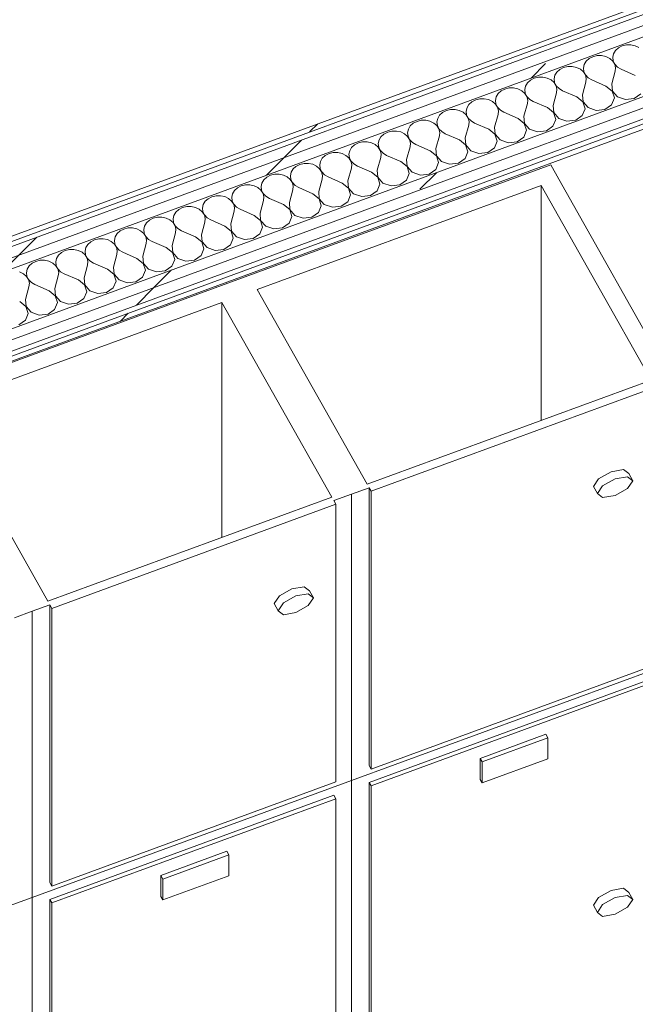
# Model space of a CAD drawing. Header units: millimetres. Extents: x -8337 to 19291, y 9509 to 21675.
# Tile 93 of 163: x 1583 to 2259, y 16570 to 17652. Entities that reach past the tile are written whole.
import ezdxf

# ---------------------------------------------------------------- set-up
doc = ezdxf.new("R2010")
doc.units = ezdxf.units.MM
doc.header["$MEASUREMENT"] = 0
doc.linetypes.add('Wipeout_Contour', pattern=[1000, 0, -1000])
doc.layers.add('Nuevo_08_E_Envans secs', color=7, linetype='Continuous')
doc.layers.add('Nuevo_09_EI_Mobiliari general', color=7, linetype='Continuous')
for name, color, linetype, lineweight in [('Nuevo_08_E_Envans secs_Pluma_Nº__1', 7, 'Continuous', 5), ('Nuevo_09_EI_Mobiliari general_Pluma_Nº__1', 7, 'Continuous', 5), ('Nuevo_09_EI_Mobiliari general_Pluma_Nº__24', 252, 'Continuous', 5)]:
    doc.layers.add(name, color=color, linetype=linetype, lineweight=lineweight)
for name, color, linetype, lineweight, true_color in [('Nuevo_08_E_Envans secs_Pluma_Nº__102', 7, 'Continuous', 5, 0xcccccc), ('Nuevo_08_E_Envans secs_Pluma_Nº__171', 171, 'Continuous', 13, 0xaaaaff), ('Nuevo_08_E_Envans secs_Pluma_Nº__177', 7, 'Continuous', 15, 0xf7e046)]:
    doc.layers.add(name, color=color, linetype=linetype, lineweight=lineweight, true_color=true_color)
pattern_1 = [(45, (0, 0), (-183.8478, 183.8478), [195, -65]), (45, (7e-14, 183.85), (-183.8478, 183.8478), [195, -65])]

# ---------------------------------------------------------------- blocks, each defined once
blk = doc.blocks.new('Elem Sección_69_1')
at = {"layer": 'Nuevo_09_EI_Mobiliari general_Pluma_Nº__1', "color": 7, "linetype": 'Continuous', "lineweight": 5}
for p, q in [((2155.8, 17469.9), (2155.8, 17211.9)), ((1805.2, 17341.3), (1805.2, 17083.3)), ((2218.8, 17147.7), (2232.5, 17155.4)), ((2232.5, 17155.4), (2246.1, 17157.7)), ((2246.1, 17157.7), (2251.8, 17153.3)), ((2251.8, 17153.3), (2256.2, 17145.5)), ((2213.1, 17139.1), (2218.8, 17147.7)), ((2223.2, 17139.9), (2236.8, 17147.6)), ((2236.8, 17147.6), (2250.5, 17149.9)), ((2250.5, 17149.9), (2256.2, 17145.5)), ((2256.2, 17145.5), (2250.5, 17136.9)), ((1947.4, 16816.4), (1947.4, 17130.7)), ((1966.7, 16832.6), (1966.7, 17137.8)), ((1968.9, 16828.7), (1968.9, 17133.9)), ((2213.1, 17139.1), (2217.5, 17131.3)), ((2217.5, 17131.3), (2223.2, 17139.9)), ((2223.2, 17126.9), (2217.5, 17131.3)), ((2250.5, 17136.9), (2236.8, 17129.2)), ((2236.8, 17129.2), (2223.2, 17126.9)), ((1930.2, 17119.7), (1930.2, 16814.6)), ((1868.3, 17019.1), (1881.9, 17026.8)), ((1881.9, 17026.8), (1895.6, 17029.1)), ((1895.6, 17029.1), (1901.3, 17024.7)), ((1901.3, 17024.7), (1905.6, 17016.9)), ((1862.6, 17010.5), (1868.3, 17019.1)), ((1872.7, 17011.3), (1886.3, 17019)), ((1886.3, 17019), (1900, 17021.3)), ((1900, 17021.3), (1905.6, 17016.9)), ((1905.6, 17016.9), (1900, 17008.3)), ((1596.8, 16687.8), (1596.8, 17002.1)), ((1616.2, 16704.1), (1616.2, 17009.2)), ((1618.4, 16700.2), (1618.4, 17005.3)), ((1862.6, 17010.5), (1867, 17002.7)), ((1867, 17002.7), (1872.7, 17011.3)), ((1872.7, 16998.3), (1867, 17002.7)), ((1900, 17008.3), (1886.3, 17000.6)), ((1886.3, 17000.6), (1872.7, 16998.3)), ((1947.4, 16816.4), (2297.9, 16944.9)), ((2280.8, 16943.2), (1968.9, 16828.7)), ((1966.7, 16814.2), (2278.6, 16928.7)), ((1968.9, 16810.4), (2280.8, 16924.8)), ((2088.6, 16840.5), (2161, 16867)), ((2163.2, 16863.2), (2090.8, 16836.6)), ((2161, 16867), (2163.2, 16863.2)), ((2163.2, 16840.2), (2163.2, 16863.2)), ((2090.8, 16836.6), (2088.6, 16840.5)), ((2088.6, 16817.5), (2088.6, 16840.5)), ((2163.2, 16840.2), (2090.8, 16813.6)), ((1966.7, 16832.6), (1968.9, 16828.7)), ((2090.8, 16813.6), (2090.8, 16836.6)), ((2090.8, 16813.6), (2088.6, 16817.5)), ((1596.8, 16687.8), (1947.4, 16816.4)), ((1930.2, 16814.6), (1618.4, 16700.2)), ((1947.4, 16357.4), (1947.4, 16816.4)), ((1966.7, 16814.2), (1968.9, 16810.4)), ((1966.7, 16372.8), (1966.7, 16814.2)), ((1968.9, 16368.9), (1968.9, 16810.4)), ((1616.2, 16685.7), (1928, 16800.1)), ((1618.4, 16681.8), (1930.2, 16796.2)), ((1928, 16800.1), (1930.2, 16796.2)), ((1930.2, 16796.2), (1930.2, 16354.7)), ((1738.1, 16711.9), (1810.5, 16738.5)), ((1812.7, 16734.6), (1740.3, 16708)), ((1810.5, 16738.5), (1812.7, 16734.6)), ((1812.7, 16711.6), (1812.7, 16734.6)), ((1740.3, 16708), (1738.1, 16711.9)), ((1738.1, 16688.9), (1738.1, 16711.9)), ((1812.7, 16711.6), (1740.3, 16685)), ((1616.2, 16704.1), (1618.4, 16700.2)), ((1740.3, 16685), (1740.3, 16708)), ((1246.3, 16559.2), (1596.8, 16687.8)), ((1596.8, 16228.8), (1596.8, 16687.8)), ((1740.3, 16685), (1738.1, 16688.9)), ((2213.1, 16679.2), (2218.8, 16687.8)), ((2218.8, 16687.8), (2232.5, 16695.5)), ((2223.2, 16680), (2236.8, 16687.7)), ((2232.5, 16695.5), (2246.1, 16697.8)), ((2236.8, 16687.7), (2250.5, 16690)), ((2246.1, 16697.8), (2251.8, 16693.4)), ((2250.5, 16690), (2256.2, 16685.6)), ((2251.8, 16693.4), (2256.2, 16685.6)), ((1616.2, 16685.7), (1618.4, 16681.8)), ((1616.2, 16244.2), (1616.2, 16685.7)), ((1618.4, 16240.3), (1618.4, 16681.8)), ((2213.1, 16679.2), (2217.5, 16671.4)), ((2217.5, 16671.4), (2223.2, 16680)), ((2250.5, 16677), (2236.8, 16669.3)), ((2256.2, 16685.6), (2250.5, 16677)), ((2223.2, 16667), (2217.5, 16671.4)), ((2236.8, 16669.3), (2223.2, 16667))]:
    blk.add_line(p, q, dxfattribs=at)
at = {"layer": 'Nuevo_09_EI_Mobiliari general_Pluma_Nº__24', "color": 252, "linetype": 'Continuous', "lineweight": 5}
for p, q in [((2155.8, 17469.9), (1843.9, 17355.4)), ((2155.8, 17469.9), (2276.4, 17256.1)), ((1843.9, 17355.4), (1964.5, 17141.7)), ((1805.2, 17341.3), (1493.4, 17226.9)), ((1805.2, 17341.3), (1925.8, 17127.5)), ((2276.4, 17256.1), (1964.5, 17141.7)), ((2280.8, 17248.3), (1968.9, 17133.9)), ((1493.4, 17226.9), (1614, 17013.1)), ((1966.7, 17137.8), (1968.9, 17133.9)), ((1925.8, 17127.5), (1614, 17013.1)), ((1928, 17123.6), (1930.2, 17119.7)), ((1930.2, 17119.7), (1618.4, 17005.3)), ((1616.2, 17009.2), (1618.4, 17005.3))]:
    blk.add_line(p, q, dxfattribs=at)
at = {"layer": 'Nuevo_09_EI_Mobiliari general_Pluma_Nº__24', "color": 252, "linetype": 'Continuous', "lineweight": 5, "flags": 128}
for points in [[(2166.3, 17492.5), (1815.8, 17363.9), (1465.2, 17235.4), (1114.7, 17106.8), (764.2, 16978.2), (413.7, 16849.6), (63.2, 16721), (-287.4, 16592.5)], [(2166.3, 17492.5), (2175.1, 17476.9), (2297.9, 17259.3)], [(1966.7, 17137.8), (1947.4, 17130.7), (1928, 17123.6)], [(1616.2, 17009.2), (1596.8, 17002.1), (1577.5, 16995)]]:
    blk.add_lwpolyline(points, dxfattribs=at)
blk = doc.blocks.new('*X98')
at = {"layer": 'Nuevo_08_E_Envans secs_Pluma_Nº__102', "color": 254, "linetype": 'Continuous', "lineweight": 5, "true_color": 0xcccccc}
for p, q in [((2237.3, 17618), (2235.2, 17614.5)), ((2240.6, 17621), (2237.3, 17618)), ((2244.7, 17623.1), (2240.6, 17621)), ((2249.4, 17624.2), (2244.7, 17623.1)), ((2254.3, 17624.2), (2249.4, 17624.2)), ((2259, 17623.2), (2254.3, 17624.2)), ((2263.1, 17621.2), (2259, 17623.2)), ((2208.4, 17609.1), (2205.1, 17606.2)), ((2212.5, 17611.2), (2208.4, 17609.1)), ((2217.2, 17612.4), (2212.5, 17611.2)), ((2222.1, 17612.4), (2217.2, 17612.4)), ((2226.8, 17611.4), (2222.1, 17612.4)), ((2231, 17609.4), (2226.8, 17611.4)), ((2234.3, 17606.5), (2231, 17609.4)), ((2236.5, 17603), (2234.3, 17606.5)), ((2235.2, 17614.5), (2234.4, 17610.6)), ((2234.4, 17610.6), (2234.9, 17606.7)), ((2234.9, 17606.7), (2236.7, 17603)), ((2176.2, 17597.3), (2173, 17594.4)), ((2180.3, 17599.4), (2176.2, 17597.3)), ((2185, 17600.5), (2180.3, 17599.4)), ((2189.9, 17600.6), (2185, 17600.5)), ((2194.6, 17599.5), (2189.9, 17600.6)), ((2198.8, 17597.5), (2194.6, 17599.5)), ((2202.1, 17594.7), (2198.8, 17597.5)), ((2203, 17602.6), (2202.2, 17598.8)), ((2202.2, 17598.8), (2202.7, 17594.9)), ((2205.1, 17606.2), (2203, 17602.6)), ((2237.5, 17599.1), (2236.5, 17603)), ((2236.7, 17603), (2239.6, 17599.9)), ((2237.1, 17595.2), (2237.5, 17599.1)), ((2239.6, 17599.9), (2243.6, 17597.6)), ((2259.1, 17590.7), (2243.6, 17597.6)), ((2144, 17585.5), (2140.8, 17582.5)), ((2148.1, 17587.6), (2144, 17585.5)), ((2152.8, 17588.7), (2148.1, 17587.6)), ((2157.7, 17588.7), (2152.8, 17588.7)), ((2162.4, 17587.7), (2157.7, 17588.7)), ((2166.6, 17585.7), (2162.4, 17587.7)), ((2169.9, 17582.8), (2166.6, 17585.7)), ((2170.8, 17590.8), (2170, 17586.9)), ((2170, 17586.9), (2170.5, 17583)), ((2173, 17594.4), (2170.8, 17590.8)), ((2204.3, 17591.2), (2202.1, 17594.7)), ((2202.7, 17594.9), (2204.5, 17591.2)), ((2205.3, 17587.3), (2204.3, 17591.2)), ((2204.5, 17591.2), (2207.4, 17588.1)), ((2204.9, 17583.4), (2205.3, 17587.3)), ((2207.4, 17588.1), (2211.4, 17585.7)), ((2226.9, 17578.9), (2211.4, 17585.7)), ((2233.3, 17581.3), (2237.1, 17595.2)), ((2115.9, 17575.7), (2111.8, 17573.6)), ((2120.6, 17576.9), (2115.9, 17575.7)), ((2125.5, 17576.9), (2120.6, 17576.9)), ((2130.2, 17575.9), (2125.5, 17576.9)), ((2134.4, 17573.9), (2130.2, 17575.9)), ((2138.6, 17579), (2137.8, 17575.1)), ((2137.8, 17575.1), (2138.3, 17571.2)), ((2140.8, 17582.5), (2138.6, 17579)), ((2172.2, 17579.3), (2169.9, 17582.8)), ((2170.5, 17583), (2172.3, 17579.4)), ((2173.1, 17575.5), (2172.2, 17579.3)), ((2172.3, 17579.4), (2175.3, 17576.3)), ((2172.7, 17571.5), (2173.1, 17575.5)), ((2175.3, 17576.3), (2179.2, 17573.9)), ((2201.1, 17569.5), (2204.9, 17583.4)), ((2233.8, 17573.5), (2226.9, 17578.9)), ((2233.3, 17581.3), (2233.9, 17573.5)), ((2083.8, 17563.9), (2079.6, 17561.8)), ((2088.4, 17565), (2083.8, 17563.9)), ((2093.3, 17565.1), (2088.4, 17565)), ((2098, 17564.1), (2093.3, 17565.1)), ((2102.2, 17562), (2098, 17564.1)), ((2106.4, 17567.2), (2105.6, 17563.3)), ((2105.6, 17563.3), (2106.1, 17559.4)), ((2108.6, 17570.7), (2106.4, 17567.2)), ((2111.8, 17573.6), (2108.6, 17570.7)), ((2137.7, 17571), (2134.4, 17573.9)), ((2140, 17567.5), (2137.7, 17571)), ((2138.3, 17571.2), (2140.1, 17567.5)), ((2140.9, 17563.6), (2140, 17567.5)), ((2140.1, 17567.5), (2143.1, 17564.4)), ((2140.6, 17559.7), (2140.9, 17563.6)), ((2143.1, 17564.4), (2147, 17562.1)), ((2169, 17557.6), (2172.7, 17571.5)), ((2194.7, 17567.1), (2179.2, 17573.9)), ((2201.6, 17561.6), (2194.7, 17567.1)), ((2201.1, 17569.5), (2201.7, 17561.7)), ((2233.1, 17558.5), (2236.1, 17565.9)), ((2236.1, 17565.9), (2233.8, 17573.5)), ((2233.9, 17573.5), (2239.5, 17567.1)), ((2239.5, 17567.1), (2248.4, 17564.1)), ((2248.4, 17564.1), (2257.9, 17565.3)), ((2257.9, 17565.3), (2265.3, 17570.3)), ((2056.2, 17553.2), (2051.6, 17552.1)), ((2061.1, 17553.3), (2056.2, 17553.2)), ((2065.8, 17552.2), (2061.1, 17553.3)), ((2074.3, 17555.3), (2073.4, 17551.4)), ((2076.4, 17558.9), (2074.3, 17555.3)), ((2079.6, 17561.8), (2076.4, 17558.9)), ((2105.5, 17559.2), (2102.2, 17562)), ((2107.8, 17555.7), (2105.5, 17559.2)), ((2106.1, 17559.4), (2107.9, 17555.7)), ((2108.7, 17551.8), (2107.8, 17555.7)), ((2107.9, 17555.7), (2110.9, 17552.6)), ((2110.9, 17552.6), (2114.8, 17550.3)), ((2136.8, 17545.8), (2140.6, 17559.7)), ((2162.5, 17555.3), (2147, 17562.1)), ((2169.4, 17549.8), (2162.5, 17555.3)), ((2169, 17557.6), (2169.5, 17549.8)), ((2200.9, 17546.6), (2203.9, 17554.1)), ((2203.9, 17554.1), (2201.6, 17561.6)), ((2201.7, 17561.7), (2207.3, 17555.3)), ((2207.3, 17555.3), (2216.2, 17552.3)), ((2216.2, 17552.3), (2225.8, 17553.4)), ((2225.8, 17553.4), (2233.1, 17558.5)), ((2042.1, 17543.5), (2041.2, 17539.6)), ((2044.2, 17547), (2042.1, 17543.5)), ((2047.4, 17550), (2044.2, 17547)), ((2051.6, 17552.1), (2047.4, 17550)), ((2070, 17550.2), (2065.8, 17552.2)), ((2073.3, 17547.3), (2070, 17550.2)), ((2075.6, 17543.8), (2073.3, 17547.3)), ((2073.4, 17551.4), (2073.9, 17547.5)), ((2073.9, 17547.5), (2075.7, 17543.9)), ((2076.6, 17540), (2075.6, 17543.8)), ((2075.7, 17543.9), (2078.7, 17540.8)), ((2104.6, 17534), (2108.4, 17547.9)), ((2108.4, 17547.9), (2108.7, 17551.8)), ((2130.3, 17543.4), (2114.8, 17550.3)), ((2137.2, 17538), (2130.3, 17543.4)), ((2136.8, 17545.8), (2137.4, 17538)), ((2168.7, 17534.8), (2171.7, 17542.2)), ((2171.7, 17542.2), (2169.4, 17549.8)), ((2169.5, 17549.8), (2175.1, 17543.5)), ((2175.1, 17543.5), (2184, 17540.4)), ((2184, 17540.4), (2193.6, 17541.6)), ((2193.6, 17541.6), (2200.9, 17546.6)), ((2009.9, 17531.7), (2009, 17527.8)), ((2012, 17535.2), (2009.9, 17531.7)), ((2015.3, 17538.1), (2012, 17535.2)), ((2019.4, 17540.2), (2015.3, 17538.1)), ((2024.1, 17541.4), (2019.4, 17540.2)), ((2028.9, 17541.4), (2024.1, 17541.4)), ((2033.6, 17540.4), (2028.9, 17541.4)), ((2037.8, 17538.4), (2033.6, 17540.4)), ((2041.2, 17535.5), (2037.8, 17538.4)), ((2041.2, 17539.6), (2041.7, 17535.7)), ((2043.4, 17532), (2041.2, 17535.5)), ((2041.7, 17535.7), (2043.5, 17532)), ((2044.4, 17528.1), (2043.4, 17532)), ((2043.5, 17532), (2046.5, 17528.9)), ((2072.4, 17522.1), (2076.2, 17536.1)), ((2076.2, 17536.1), (2076.6, 17540)), ((2078.7, 17540.8), (2082.6, 17538.4)), ((2098.1, 17531.6), (2082.6, 17538.4)), ((2105, 17526.1), (2098.1, 17531.6)), ((2104.6, 17534), (2105.2, 17526.2)), ((2139.5, 17530.4), (2137.2, 17538)), ((2137.4, 17538), (2142.9, 17531.6)), ((2142.9, 17531.6), (2151.8, 17528.6)), ((2161.4, 17529.8), (2168.7, 17534.8)), ((1979.8, 17523.4), (1977.7, 17519.8)), ((1983.1, 17526.3), (1979.8, 17523.4)), ((1987.2, 17528.4), (1983.1, 17526.3)), ((1991.9, 17529.5), (1987.2, 17528.4)), ((1996.7, 17529.6), (1991.9, 17529.5)), ((2001.5, 17528.6), (1996.7, 17529.6)), ((2005.6, 17526.5), (2001.5, 17528.6)), ((2009, 17523.7), (2005.6, 17526.5)), ((2009, 17527.8), (2009.5, 17523.9)), ((2011.2, 17520.2), (2009, 17523.7)), ((2009.5, 17523.9), (2011.3, 17520.2)), ((2012.2, 17516.3), (2011.2, 17520.2)), ((2011.3, 17520.2), (2014.3, 17517.1)), ((2040.2, 17510.3), (2044, 17524.2)), ((2044, 17524.2), (2044.4, 17528.1)), ((2046.5, 17528.9), (2050.4, 17526.6)), ((2065.9, 17519.8), (2050.4, 17526.6)), ((2072.4, 17522.1), (2073, 17514.3)), ((2107.3, 17518.6), (2105, 17526.1)), ((2105.2, 17526.2), (2110.7, 17519.8)), ((2129.2, 17517.9), (2136.5, 17523)), ((2136.5, 17523), (2139.5, 17530.4)), ((2151.8, 17528.6), (2161.4, 17529.8)), ((1947.6, 17511.5), (1945.5, 17508)), ((1950.9, 17514.5), (1947.6, 17511.5)), ((1955, 17516.6), (1950.9, 17514.5)), ((1959.7, 17517.7), (1955, 17516.6)), ((1964.6, 17517.8), (1959.7, 17517.7)), ((1969.3, 17516.7), (1964.6, 17517.8)), ((1973.4, 17514.7), (1969.3, 17516.7)), ((1976.8, 17511.8), (1973.4, 17514.7)), ((1977.7, 17519.8), (1976.8, 17516)), ((1976.8, 17516), (1977.3, 17512)), ((1979, 17508.3), (1976.8, 17511.8)), ((1977.3, 17512), (1979.1, 17508.4)), ((2008, 17498.5), (2011.8, 17512.4)), ((2011.8, 17512.4), (2012.2, 17516.3)), ((2014.3, 17517.1), (2018.2, 17514.8)), ((2033.8, 17507.9), (2018.2, 17514.8)), ((2040.2, 17510.3), (2040.8, 17502.5)), ((2072.8, 17514.3), (2065.9, 17519.8)), ((2075.1, 17506.7), (2072.8, 17514.3)), ((2073, 17514.3), (2078.5, 17508)), ((2097, 17506.1), (2104.4, 17511.1)), ((2104.4, 17511.1), (2107.3, 17518.6)), ((2110.7, 17519.8), (2119.6, 17516.8)), ((2119.6, 17516.8), (2129.2, 17517.9)), ((1915.4, 17499.7), (1913.3, 17496.2)), ((1918.7, 17502.6), (1915.4, 17499.7)), ((1922.8, 17504.8), (1918.7, 17502.6)), ((1927.5, 17505.9), (1922.8, 17504.8)), ((1932.4, 17505.9), (1927.5, 17505.9)), ((1937.1, 17504.9), (1932.4, 17505.9)), ((1941.3, 17502.9), (1937.1, 17504.9)), ((1944.6, 17500), (1941.3, 17502.9)), ((1946.8, 17496.5), (1944.6, 17500)), ((1945.5, 17508), (1944.7, 17504.1)), ((1944.7, 17504.1), (1945.2, 17500.2)), ((1945.2, 17500.2), (1947, 17496.6)), ((1975.8, 17486.6), (1979.6, 17500.6)), ((1980, 17504.5), (1979, 17508.3)), ((1979.1, 17508.4), (1982.1, 17505.3)), ((1979.6, 17500.6), (1980, 17504.5)), ((1982.1, 17505.3), (1986, 17502.9)), ((2001.6, 17496.1), (1986, 17502.9)), ((2008, 17498.5), (2008.6, 17490.7)), ((2040.7, 17502.5), (2033.8, 17507.9)), ((2043, 17494.9), (2040.7, 17502.5)), ((2040.8, 17502.5), (2046.4, 17496.2)), ((2064.8, 17494.3), (2072.2, 17499.3)), ((2072.2, 17499.3), (2075.1, 17506.7)), ((2078.5, 17508), (2087.4, 17504.9)), ((2087.4, 17504.9), (2097, 17506.1)), ((1883.3, 17487.9), (1881.1, 17484.3)), ((1886.5, 17490.8), (1883.3, 17487.9)), ((1890.6, 17492.9), (1886.5, 17490.8)), ((1895.3, 17494), (1890.6, 17492.9)), ((1900.2, 17494.1), (1895.3, 17494)), ((1904.9, 17493.1), (1900.2, 17494.1)), ((1909.1, 17491), (1904.9, 17493.1)), ((1912.4, 17488.2), (1909.1, 17491)), ((1914.6, 17484.7), (1912.4, 17488.2)), ((1913.3, 17496.2), (1912.5, 17492.3)), ((1912.5, 17492.3), (1913, 17488.4)), ((1913, 17488.4), (1914.8, 17484.7)), ((1943.6, 17474.8), (1947.4, 17488.7)), ((1947.8, 17492.7), (1946.8, 17496.5)), ((1947, 17496.6), (1949.9, 17493.4)), ((1947.4, 17488.7), (1947.8, 17492.7)), ((1949.9, 17493.4), (1953.9, 17491.1)), ((1969.4, 17484.3), (1953.9, 17491.1)), ((2008.5, 17490.6), (2001.6, 17496.1)), ((2010.8, 17483.1), (2008.5, 17490.6)), ((2008.6, 17490.7), (2014.2, 17484.3)), ((2032.6, 17482.4), (2040, 17487.5)), ((2040, 17487.5), (2043, 17494.9)), ((2046.4, 17496.2), (2055.2, 17493.1)), ((2055.2, 17493.1), (2064.8, 17494.3)), ((1854.3, 17479), (1851.1, 17476)), ((1858.4, 17481.1), (1854.3, 17479)), ((1863.1, 17482.2), (1858.4, 17481.1)), ((1868, 17482.3), (1863.1, 17482.2)), ((1872.7, 17481.2), (1868, 17482.3)), ((1876.9, 17479.2), (1872.7, 17481.2)), ((1880.2, 17476.3), (1876.9, 17479.2)), ((1881.1, 17484.3), (1880.3, 17480.5)), ((1880.3, 17480.5), (1880.8, 17476.5)), ((1911.4, 17463), (1915.2, 17476.9)), ((1915.6, 17480.8), (1914.6, 17484.7)), ((1914.8, 17484.7), (1917.7, 17481.6)), ((1915.2, 17476.9), (1915.6, 17480.8)), ((1917.7, 17481.6), (1921.7, 17479.3)), ((1937.2, 17472.4), (1921.7, 17479.3)), ((1976.3, 17478.8), (1969.4, 17484.3)), ((1975.8, 17486.6), (1976.4, 17478.9)), ((1978.6, 17471.2), (1976.3, 17478.8)), ((1976.4, 17478.9), (1982, 17472.5)), ((2007.8, 17475.7), (2010.8, 17483.1)), ((2014.2, 17484.3), (2023.1, 17481.3)), ((2023.1, 17481.3), (2032.6, 17482.4)), ((1822.1, 17467.2), (1818.9, 17464.2)), ((1826.2, 17469.3), (1822.1, 17467.2)), ((1830.9, 17470.4), (1826.2, 17469.3)), ((1835.8, 17470.4), (1830.9, 17470.4)), ((1840.5, 17469.4), (1835.8, 17470.4)), ((1844.7, 17467.4), (1840.5, 17469.4)), ((1848, 17464.5), (1844.7, 17467.4)), ((1848.9, 17472.5), (1848.1, 17468.6)), ((1848.1, 17468.6), (1848.6, 17464.7)), ((1851.1, 17476), (1848.9, 17472.5)), ((1882.5, 17472.8), (1880.2, 17476.3)), ((1880.8, 17476.5), (1882.6, 17472.9)), ((1883.4, 17469), (1882.5, 17472.8)), ((1882.6, 17472.9), (1885.6, 17469.8)), ((1883, 17465.1), (1883.4, 17469)), ((1885.6, 17469.8), (1889.5, 17467.4)), ((1905, 17460.6), (1889.5, 17467.4)), ((1944.1, 17467), (1937.2, 17472.4)), ((1943.6, 17474.8), (1944.2, 17467)), ((1946.4, 17459.4), (1944.1, 17467)), ((1944.2, 17467), (1949.8, 17460.7)), ((1975.6, 17463.8), (1978.6, 17471.2)), ((1982, 17472.5), (1990.9, 17469.4)), ((1990.9, 17469.4), (2000.4, 17470.6)), ((2000.4, 17470.6), (2007.8, 17475.7)), ((1789.9, 17455.3), (1786.7, 17452.4)), ((1794, 17457.4), (1789.9, 17455.3)), ((1798.7, 17458.6), (1794, 17457.4)), ((1803.6, 17458.6), (1798.7, 17458.6)), ((1808.3, 17457.6), (1803.6, 17458.6)), ((1812.5, 17455.6), (1808.3, 17457.6)), ((1815.8, 17452.7), (1812.5, 17455.6)), ((1816.7, 17460.7), (1815.9, 17456.8)), ((1815.9, 17456.8), (1816.4, 17452.9)), ((1818.9, 17464.2), (1816.7, 17460.7)), ((1850.3, 17461), (1848, 17464.5)), ((1848.6, 17464.7), (1850.4, 17461.1)), ((1851.2, 17457.2), (1850.3, 17461)), ((1850.4, 17461.1), (1853.4, 17457.9)), ((1850.8, 17453.2), (1851.2, 17457.2)), ((1853.4, 17457.9), (1857.3, 17455.6)), ((1872.8, 17448.8), (1857.3, 17455.6)), ((1879.2, 17451.1), (1883, 17465.1)), ((1911.9, 17455.1), (1905, 17460.6)), ((1911.4, 17463), (1912, 17455.2)), ((1914.2, 17447.6), (1911.9, 17455.1)), ((1912, 17455.2), (1917.6, 17448.8)), ((1943.4, 17452), (1946.4, 17459.4)), ((1949.8, 17460.7), (1958.7, 17457.6)), ((1958.7, 17457.6), (1968.2, 17458.8)), ((1968.2, 17458.8), (1975.6, 17463.8)), ((1761.9, 17445.6), (1757.7, 17443.5)), ((1766.5, 17446.7), (1761.9, 17445.6)), ((1771.4, 17446.8), (1766.5, 17446.7)), ((1776.1, 17445.7), (1771.4, 17446.8)), ((1780.3, 17443.7), (1776.1, 17445.7)), ((1784.6, 17448.8), (1783.7, 17445)), ((1783.7, 17445), (1784.2, 17441.1)), ((1786.7, 17452.4), (1784.6, 17448.8)), ((1818.1, 17449.2), (1815.8, 17452.7)), ((1816.4, 17452.9), (1818.2, 17449.2)), ((1819, 17445.3), (1818.1, 17449.2)), ((1818.2, 17449.2), (1821.2, 17446.1)), ((1818.7, 17441.4), (1819, 17445.3)), ((1821.2, 17446.1), (1825.1, 17443.8)), ((1847.1, 17439.3), (1850.8, 17453.2)), ((1879.7, 17443.3), (1872.8, 17448.8)), ((1879.2, 17451.1), (1879.8, 17443.4)), ((1911.2, 17440.2), (1914.2, 17447.6)), ((1917.6, 17448.8), (1926.5, 17445.8)), ((1926.5, 17445.8), (1936, 17446.9)), ((1936, 17446.9), (1943.4, 17452)), ((1729.7, 17433.8), (1725.6, 17431.7)), ((1734.3, 17434.9), (1729.7, 17433.8)), ((1739.2, 17434.9), (1734.3, 17434.9)), ((1743.9, 17433.9), (1739.2, 17434.9)), ((1748.1, 17431.9), (1743.9, 17433.9)), ((1752.4, 17437), (1751.5, 17433.1)), ((1754.5, 17440.6), (1752.4, 17437)), ((1757.7, 17443.5), (1754.5, 17440.6)), ((1783.6, 17440.8), (1780.3, 17443.7)), ((1785.9, 17437.4), (1783.6, 17440.8)), ((1784.2, 17441.1), (1786, 17437.4)), ((1786.8, 17433.5), (1785.9, 17437.4)), ((1786, 17437.4), (1789, 17434.3)), ((1786.5, 17429.6), (1786.8, 17433.5)), ((1789, 17434.3), (1792.9, 17431.9)), ((1814.9, 17427.5), (1818.7, 17441.4)), ((1840.6, 17436.9), (1825.1, 17443.8)), ((1847.5, 17431.5), (1840.6, 17436.9)), ((1847.1, 17439.3), (1847.6, 17431.5)), ((1879, 17428.3), (1882, 17435.7)), ((1882, 17435.7), (1879.7, 17443.3)), ((1879.8, 17443.4), (1885.4, 17437)), ((1885.4, 17437), (1894.3, 17433.9)), ((1894.3, 17433.9), (1903.9, 17435.1)), ((1903.9, 17435.1), (1911.2, 17440.2)), ((1702.2, 17423.1), (1697.5, 17421.9)), ((1707, 17423.1), (1702.2, 17423.1)), ((1711.7, 17422.1), (1707, 17423.1)), ((1720.2, 17425.2), (1719.3, 17421.3)), ((1722.3, 17428.7), (1720.2, 17425.2)), ((1725.6, 17431.7), (1722.3, 17428.7)), ((1751.5, 17429), (1748.1, 17431.9)), ((1751.5, 17433.1), (1752, 17429.2)), ((1753.7, 17425.5), (1751.5, 17429)), ((1752, 17429.2), (1753.8, 17425.6)), ((1754.7, 17421.7), (1753.7, 17425.5)), ((1753.8, 17425.6), (1756.8, 17422.5)), ((1782.7, 17415.6), (1786.5, 17429.6)), ((1808.4, 17425.1), (1792.9, 17431.9)), ((1815.3, 17419.7), (1808.4, 17425.1)), ((1814.9, 17427.5), (1815.5, 17419.7)), ((1846.8, 17416.5), (1849.8, 17423.9)), ((1849.8, 17423.9), (1847.5, 17431.5)), ((1847.6, 17431.5), (1853.2, 17425.2)), ((1853.2, 17425.2), (1862.1, 17422.1)), ((1862.1, 17422.1), (1871.7, 17423.3)), ((1871.7, 17423.3), (1879, 17428.3)), ((1688, 17413.4), (1687.1, 17409.5)), ((1690.1, 17416.9), (1688, 17413.4)), ((1693.4, 17419.8), (1690.1, 17416.9)), ((1697.5, 17421.9), (1693.4, 17419.8)), ((1715.9, 17420.1), (1711.7, 17422.1)), ((1719.3, 17417.2), (1715.9, 17420.1)), ((1719.3, 17421.3), (1719.8, 17417.4)), ((1721.5, 17413.7), (1719.3, 17417.2)), ((1719.8, 17417.4), (1721.6, 17413.7)), ((1722.5, 17409.8), (1721.5, 17413.7)), ((1721.6, 17413.7), (1724.6, 17410.6)), ((1750.5, 17403.8), (1754.3, 17417.7)), ((1754.3, 17417.7), (1754.7, 17421.7)), ((1756.8, 17422.5), (1760.7, 17420.1)), ((1776.2, 17413.3), (1760.7, 17420.1)), ((1783.1, 17407.8), (1776.2, 17413.3)), ((1782.7, 17415.6), (1783.3, 17407.9)), ((1814.7, 17404.7), (1817.6, 17412.1)), ((1817.6, 17412.1), (1815.3, 17419.7)), ((1815.5, 17419.7), (1821, 17413.3)), ((1821, 17413.3), (1829.9, 17410.3)), ((1839.5, 17411.5), (1846.8, 17416.5)), ((1655.8, 17401.5), (1655, 17397.6)), ((1657.9, 17405.1), (1655.8, 17401.5)), ((1661.2, 17408), (1657.9, 17405.1)), ((1665.3, 17410.1), (1661.2, 17408)), ((1670, 17411.2), (1665.3, 17410.1)), ((1674.8, 17411.3), (1670, 17411.2)), ((1679.6, 17410.3), (1674.8, 17411.3)), ((1683.7, 17408.2), (1679.6, 17410.3)), ((1687.1, 17405.4), (1683.7, 17408.2)), ((1687.1, 17409.5), (1687.6, 17405.6)), ((1689.3, 17401.9), (1687.1, 17405.4)), ((1687.6, 17405.6), (1689.4, 17401.9)), ((1690.3, 17398), (1689.3, 17401.9)), ((1689.4, 17401.9), (1692.4, 17398.8)), ((1718.3, 17392), (1722.1, 17405.9)), ((1722.1, 17405.9), (1722.5, 17409.8)), ((1724.6, 17410.6), (1728.5, 17408.3)), ((1744.1, 17401.5), (1728.5, 17408.3)), ((1750.9, 17396), (1744.1, 17401.5)), ((1750.5, 17403.8), (1751.1, 17396)), ((1785.4, 17400.3), (1783.1, 17407.8)), ((1783.3, 17407.9), (1788.8, 17401.5)), ((1788.8, 17401.5), (1797.7, 17398.5)), ((1807.3, 17399.6), (1814.7, 17404.7)), ((1829.9, 17410.3), (1839.5, 17411.5)), ((1625.7, 17393.2), (1623.6, 17389.7)), ((1629, 17396.2), (1625.7, 17393.2)), ((1633.1, 17398.3), (1629, 17396.2)), ((1637.8, 17399.4), (1633.1, 17398.3)), ((1642.7, 17399.4), (1637.8, 17399.4)), ((1647.4, 17398.4), (1642.7, 17399.4)), ((1651.6, 17396.4), (1647.4, 17398.4)), ((1654.9, 17393.5), (1651.6, 17396.4)), ((1657.1, 17390), (1654.9, 17393.5)), ((1655, 17397.6), (1655.5, 17393.7)), ((1655.5, 17393.7), (1657.3, 17390.1)), ((1686.1, 17380.2), (1689.9, 17394.1)), ((1689.9, 17394.1), (1690.3, 17398)), ((1692.4, 17398.8), (1696.3, 17396.4)), ((1711.9, 17389.6), (1696.3, 17396.4)), ((1718.3, 17392), (1718.9, 17384.2)), ((1753.3, 17388.4), (1750.9, 17396)), ((1751.1, 17396), (1756.7, 17389.7)), ((1775.1, 17387.8), (1782.5, 17392.8)), ((1782.5, 17392.8), (1785.4, 17400.3)), ((1797.7, 17398.5), (1807.3, 17399.6)), ((1593.5, 17381.4), (1591.4, 17377.9)), ((1596.8, 17384.3), (1593.5, 17381.4)), ((1600.9, 17386.4), (1596.8, 17384.3)), ((1605.6, 17387.6), (1600.9, 17386.4)), ((1610.5, 17387.6), (1605.6, 17387.6)), ((1615.2, 17386.6), (1610.5, 17387.6)), ((1619.4, 17384.6), (1615.2, 17386.6)), ((1622.7, 17381.7), (1619.4, 17384.6)), ((1624.9, 17378.2), (1622.7, 17381.7)), ((1623.6, 17389.7), (1622.8, 17385.8)), ((1622.8, 17385.8), (1623.3, 17381.9)), ((1623.3, 17381.9), (1625.1, 17378.2)), ((1653.9, 17368.3), (1657.7, 17382.3)), ((1658.1, 17386.2), (1657.1, 17390)), ((1657.3, 17390.1), (1660.2, 17387)), ((1657.7, 17382.3), (1658.1, 17386.2)), ((1660.2, 17387), (1664.2, 17384.6)), ((1679.7, 17377.8), (1664.2, 17384.6)), ((1686.1, 17380.2), (1686.7, 17372.4)), ((1718.8, 17384.2), (1711.9, 17389.6)), ((1721.1, 17376.6), (1718.8, 17384.2)), ((1718.9, 17384.2), (1724.5, 17377.8)), ((1742.9, 17376), (1750.3, 17381)), ((1750.3, 17381), (1753.3, 17388.4)), ((1756.7, 17389.7), (1765.5, 17386.6)), ((1765.5, 17386.6), (1775.1, 17387.8)), ((1587.2, 17372.7), (1583, 17374.8)), ((1590.5, 17369.9), (1587.2, 17372.7)), ((1592.7, 17366.4), (1590.5, 17369.9)), ((1591.4, 17377.9), (1590.6, 17374)), ((1590.6, 17374), (1591.1, 17370.1)), ((1591.1, 17370.1), (1592.9, 17366.4)), ((1621.7, 17356.5), (1625.5, 17370.4)), ((1625.9, 17374.3), (1624.9, 17378.2)), ((1625.1, 17378.2), (1628, 17375.1)), ((1625.5, 17370.4), (1625.9, 17374.3)), ((1628, 17375.1), (1632, 17372.8)), ((1647.5, 17366), (1632, 17372.8)), ((1686.6, 17372.3), (1679.7, 17377.8)), ((1688.9, 17364.8), (1686.6, 17372.3)), ((1686.7, 17372.4), (1692.3, 17366)), ((1710.7, 17364.1), (1718.1, 17369.2)), ((1718.1, 17369.2), (1721.1, 17376.6)), ((1724.5, 17377.8), (1733.4, 17374.8)), ((1733.4, 17374.8), (1742.9, 17376)), ((1589.5, 17344.7), (1593.3, 17358.6)), ((1593.7, 17362.5), (1592.7, 17366.4)), ((1592.9, 17366.4), (1595.9, 17363.3)), ((1593.3, 17358.6), (1593.7, 17362.5)), ((1595.9, 17363.3), (1599.8, 17361)), ((1615.3, 17354.1), (1599.8, 17361)), ((1654.4, 17360.5), (1647.5, 17366)), ((1653.9, 17368.3), (1654.5, 17360.5)), ((1656.7, 17352.9), (1654.4, 17360.5)), ((1654.5, 17360.5), (1660.1, 17354.2)), ((1685.9, 17357.3), (1688.9, 17364.8)), ((1692.3, 17366), (1701.2, 17363)), ((1701.2, 17363), (1710.7, 17364.1)), ((1622.2, 17348.7), (1615.3, 17354.1)), ((1621.7, 17356.5), (1622.3, 17348.7)), ((1624.5, 17341.1), (1622.2, 17348.7)), ((1622.3, 17348.7), (1627.9, 17342.3)), ((1653.7, 17345.5), (1656.7, 17352.9)), ((1660.1, 17354.2), (1669, 17351.1)), ((1669, 17351.1), (1678.5, 17352.3)), ((1678.5, 17352.3), (1685.9, 17357.3)), ((1590, 17336.8), (1583.1, 17342.3)), ((1589.5, 17344.7), (1590.1, 17336.9)), ((1592.3, 17329.3), (1590, 17336.8)), ((1590.1, 17336.9), (1595.7, 17330.5)), ((1621.5, 17333.7), (1624.5, 17341.1)), ((1627.9, 17342.3), (1636.8, 17339.3)), ((1636.8, 17339.3), (1646.3, 17340.5)), ((1646.3, 17340.5), (1653.7, 17345.5)), ((1589.3, 17321.9), (1592.3, 17329.3)), ((1595.7, 17330.5), (1604.6, 17327.5)), ((1604.6, 17327.5), (1614.2, 17328.6)), ((1614.2, 17328.6), (1621.5, 17333.7)), ((1582, 17316.8), (1589.3, 17321.9))]:
    blk.add_line(p, q, dxfattribs=at)
blk = doc.blocks.new('Elem Sección_85_1')
at = {"layer": 'Nuevo_08_E_Envans secs', "lineweight": 0}
blk.add_blockref('*X98', (0, 0), dxfattribs=at)
at = {"color": 254, "linetype": 'Wipeout_Contour', "lineweight": 0, "ltscale": 70913.316186}
blk.add_wipeout([(4436.3, 18334.3), (-295.8, 16595), (-293.1, 16590.3), (4438.9, 18329.6)], dxfattribs=at).dxf.layer = 'Nuevo_08_E_Envans secs'
at = {"layer": 'Nuevo_08_E_Envans secs_Pluma_Nº__171', "linetype": 'Continuous', "lineweight": 13, "true_color": 0xaaaaff}
h = blk.add_hatch(dxfattribs=at)
h.set_pattern_fill('Panellat_HPL_0001', color=161, style=0, pattern_type=2)
h.set_pattern_definition(pattern_1)
h.paths.add_polyline_path([(4436.3, 18334.3), (-295.8, 16595), (-293.1, 16590.3), (4438.9, 18329.6)])
at = {"color": 254, "linetype": 'Wipeout_Contour', "lineweight": 0, "ltscale": 148427.915762}
blk.add_wipeout([(4980.1, 18654.4), (-397.5, 16678), (-391.8, 16667.8), (4431.1, 18440.4), (4672.5, 18529.2), (4693.2, 18536.8), (4934.6, 18625.5), (4985.8, 18644.3)], dxfattribs=at).dxf.layer = 'Nuevo_08_E_Envans secs'
at = {"layer": 'Nuevo_08_E_Envans secs_Pluma_Nº__177', "linetype": 'Continuous', "lineweight": 15, "true_color": 0xf7e046}
h = blk.add_hatch(dxfattribs=at)
h.set_pattern_fill('Panellat_HPL_0001', color=53, style=0, pattern_type=2)
h.set_pattern_definition(pattern_1)
h.paths.add_polyline_path([(4980.1, 18654.4), (-397.5, 16678), (-391.8, 16667.8), (4431.1, 18440.4), (4672.5, 18529.2), (4693.2, 18536.8), (4934.6, 18625.5), (4985.8, 18644.3)])
at = {"color": 254, "linetype": 'Wipeout_Contour', "lineweight": 0, "ltscale": 71256.830848}
blk.add_wipeout([(-391.8, 16667.8), (-386.1, 16657.7), (4436.8, 18430.3), (4431.1, 18440.4)], dxfattribs=at).dxf.layer = 'Nuevo_08_E_Envans secs'
at = {"layer": 'Nuevo_08_E_Envans secs_Pluma_Nº__177', "linetype": 'Continuous', "lineweight": 15, "true_color": 0xf7e046}
h = blk.add_hatch(dxfattribs=at)
h.set_pattern_fill('Panellat_HPL_0001', color=53, style=0, pattern_type=2)
h.set_pattern_definition(pattern_1)
h.paths.add_polyline_path([(-391.8, 16667.8), (-386.1, 16657.7), (4436.8, 18430.3), (4431.1, 18440.4)])
at = {"color": 254, "linetype": 'Wipeout_Contour', "lineweight": 0, "ltscale": 71004.30946}
blk.add_wipeout([(4440.6, 18365.9), (-328.2, 16613.2), (-322.5, 16603), (4446.3, 18355.8)], dxfattribs=at).dxf.layer = 'Nuevo_08_E_Envans secs'
at = {"layer": 'Nuevo_08_E_Envans secs_Pluma_Nº__177', "linetype": 'Continuous', "lineweight": 15, "true_color": 0xf7e046}
h = blk.add_hatch(dxfattribs=at)
h.set_pattern_fill('Panellat_HPL_0001', color=53, style=0, pattern_type=2)
h.set_pattern_definition(pattern_1)
h.paths.add_polyline_path([(4440.6, 18365.9), (-328.2, 16613.2), (-322.5, 16603), (4446.3, 18355.8)])
at = {"color": 254, "linetype": 'Wipeout_Contour', "lineweight": 0, "ltscale": 70966.877142}
blk.add_wipeout([(-322.5, 16603), (-316.8, 16592.9), (4452, 18345.7), (4446.3, 18355.8)], dxfattribs=at).dxf.layer = 'Nuevo_08_E_Envans secs'
at = {"layer": 'Nuevo_08_E_Envans secs_Pluma_Nº__177', "linetype": 'Continuous', "lineweight": 15, "true_color": 0xf7e046}
h = blk.add_hatch(dxfattribs=at)
h.set_pattern_fill('Panellat_HPL_0001', color=53, style=0, pattern_type=2)
h.set_pattern_definition(pattern_1)
h.paths.add_polyline_path([(-322.5, 16603), (-316.8, 16592.9), (4452, 18345.7), (4446.3, 18355.8)])
at = {"color": 254, "linetype": 'Wipeout_Contour', "lineweight": 0, "ltscale": 72006.561415}
blk.add_wipeout([(-402.8, 16687.3), (-400.1, 16682.6), (4977.4, 18659.1), (4974.8, 18663.8)], dxfattribs=at).dxf.layer = 'Nuevo_08_E_Envans secs'
at = {"layer": 'Nuevo_08_E_Envans secs_Pluma_Nº__171', "linetype": 'Continuous', "lineweight": 13, "true_color": 0xaaaaff}
h = blk.add_hatch(dxfattribs=at)
h.set_pattern_fill('Panellat_HPL_0001', color=161, style=0, pattern_type=2)
h.set_pattern_definition(pattern_1)
h.paths.add_polyline_path([(-402.8, 16687.3), (-400.1, 16682.6), (4977.4, 18659.1), (4974.8, 18663.8)])
at = {"layer": 'Nuevo_08_E_Envans secs_Pluma_Nº__1', "color": 7, "linetype": 'Continuous', "lineweight": 5}
for p, q in [((4974.8, 18663.8), (-402.8, 16687.3)), ((4977.4, 18659.1), (-400.1, 16682.6)), ((4980.1, 18654.4), (-397.5, 16678)), ((4431.1, 18440.4), (-391.8, 16667.8)), ((4436.8, 18430.3), (-386.1, 16657.7)), ((4440.6, 18365.9), (-328.2, 16613.2)), ((4446.3, 18355.8), (-322.5, 16603)), ((4439.5, 18341.1), (-304.2, 16597.5)), ((4436.3, 18334.3), (-295.8, 16595)), ((4433.2, 18327.5), (-287.4, 16592.5))]:
    blk.add_line(p, q, dxfattribs=at)

msp = doc.modelspace()

# ---------------------------------------------------------------- block references
at = {"layer": 'Nuevo_09_EI_Mobiliari general', "lineweight": 0}
msp.add_blockref('Elem Sección_69_1', (0, 0), dxfattribs=at)

# ---------------------------------------------------------------- next in the draw order: block references
at = {"layer": 'Nuevo_08_E_Envans secs', "lineweight": 0}
msp.add_blockref('Elem Sección_85_1', (0, 0), dxfattribs=at)

doc.saveas('drawing.dxf')
